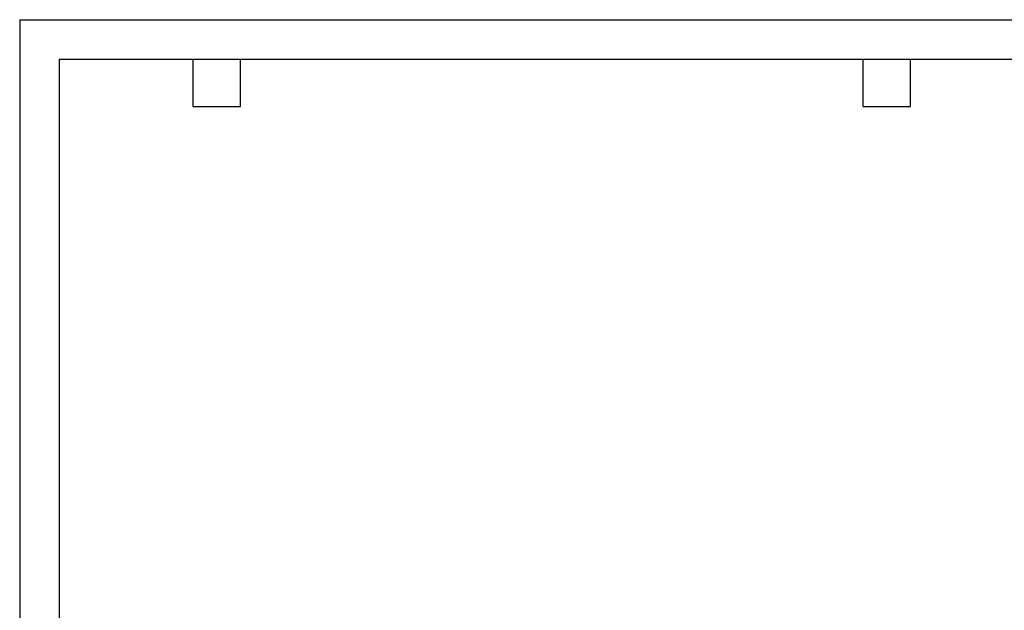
# Model space of a CAD drawing. Header units: millimetres. Extents: x 0 to 1816, y 0 to 1403.
# Tile 3 of 7: x 0 to 1031, y 784 to 1403. Entities that reach past the tile are written whole.
import ezdxf

# ---------------------------------------------------------------- set-up
doc = ezdxf.new("R2010")
doc.units = ezdxf.units.MM
doc.header["$LTSCALE"] = 6.5
doc.layers.add('TEXT', color=140, linetype='Continuous', lineweight=25)

msp = doc.modelspace()

# ---------------------------------------------------------------- linework, layer by layer
at = {"color": 7, "linetype": 'Continuous'}
for q in [(0.02, 0.02), (1816.12, 1403.37)]:
    msp.add_line((0.02, 1403.37), q, dxfattribs=at)
at = {"layer": 'TEXT'}
for p, q in [((41.27, 1362.08), (1774.83, 1362.08)), ((41.27, 1362.08), (41.27, 41.27)), ((181.61, 1312.55), (181.61, 1362.08)), ((231.14, 1312.55), (231.14, 1362.08)), ((883.28, 1312.55), (883.28, 1362.08)), ((932.81, 1312.55), (932.81, 1362.08)), ((181.61, 1312.55), (231.14, 1312.55)), ((883.28, 1312.55), (932.81, 1312.55))]:
    msp.add_line(p, q, dxfattribs=at)

doc.saveas('drawing.dxf')
